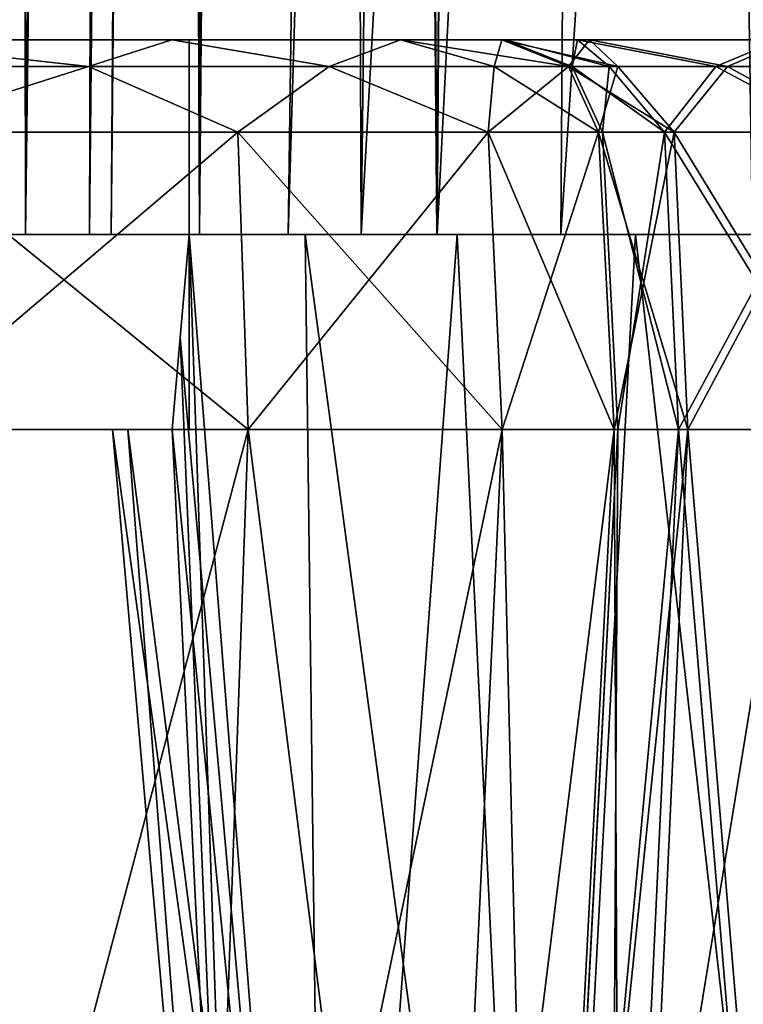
# Model space of a CAD drawing. Header units: millimetres. Extents: x -52 to 52, y -38 to 18.
# Tile 104 of 126: x 35.41 to 37.27, y -29.47 to -26.95. Entities that reach past the tile are written whole.
import ezdxf

# ---------------------------------------------------------------- set-up
doc = ezdxf.new("R2010")
doc.units = ezdxf.units.MM
doc.header["$LTSCALE"] = 65.185185
for name, color, linetype in [('1', 7, 'CONTINUOUS'), ('100', 7, 'CONTINUOUS'), ('101', 7, 'CONTINUOUS'), ('106', 7, 'CONTINUOUS'), ('107', 7, 'CONTINUOUS'), ('116', 7, 'CONTINUOUS'), ('120', 7, 'CONTINUOUS'), ('122', 7, 'CONTINUOUS'), ('123', 7, 'CONTINUOUS'), ('126', 7, 'CONTINUOUS'), ('127', 7, 'CONTINUOUS'), ('128', 7, 'CONTINUOUS'), ('129', 7, 'CONTINUOUS'), ('134', 7, 'CONTINUOUS'), ('135', 7, 'CONTINUOUS'), ('148', 7, 'CONTINUOUS'), ('149', 7, 'CONTINUOUS'), ('150', 7, 'CONTINUOUS'), ('151', 7, 'CONTINUOUS'), ('152', 7, 'CONTINUOUS'), ('153', 7, 'CONTINUOUS'), ('154', 7, 'CONTINUOUS'), ('155', 7, 'CONTINUOUS'), ('249', 7, 'CONTINUOUS'), ('250', 7, 'CONTINUOUS'), ('252', 7, 'CONTINUOUS'), ('253', 7, 'CONTINUOUS'), ('254', 7, 'CONTINUOUS'), ('256', 7, 'CONTINUOUS'), ('257', 7, 'CONTINUOUS'), ('323', 7, 'CONTINUOUS'), ('325', 7, 'CONTINUOUS'), ('326', 7, 'CONTINUOUS'), ('328', 7, 'CONTINUOUS'), ('45', 7, 'CONTINUOUS'), ('46', 7, 'CONTINUOUS'), ('47', 7, 'CONTINUOUS'), ('48', 7, 'CONTINUOUS'), ('6', 7, 'CONTINUOUS'), ('7', 7, 'CONTINUOUS'), ('8', 7, 'CONTINUOUS')]:
    doc.layers.add(name, color=color, linetype=linetype)

msp = doc.modelspace()

# ---------------------------------------------------------------- linework, layer by layer
at = {"layer": '1', "linetype": 'Continuous'}
for points in [[(35.426, -27.5, -23.3233), (35.1643, -27.5, 23.6643), (35.1643, -27.5, -23.6643), (35.426, -27.5, -23.3233)], [(35.426, -27.5, 23.3233), (35.1643, -27.5, 23.6643), (35.426, -27.5, -23.3233), (35.426, -27.5, 23.3233)], [(35.5905, -27.5, -22.9262), (35.426, -27.5, 23.3233), (35.426, -27.5, -23.3233), (35.5905, -27.5, -22.9262)], [(35.5905, -27.5, 22.9262), (35.426, -27.5, 23.3233), (35.5905, -27.5, -22.9262), (35.5905, -27.5, 22.9262)], [(35.6466, -27.5, -22.5), (35.6466, -27.5, -21.6293), (35.5905, -27.5, -22.9262), (35.6466, -27.5, -22.5)], [(35.5905, -27.5, 22.9262), (35.5905, -27.5, -22.9262), (35.6466, -27.5, -21.6293), (35.5905, -27.5, 22.9262)], [(35.6466, -27.5, -14.3707), (35.5905, -27.5, 22.9262), (35.6466, -27.5, -21.6293), (35.6466, -27.5, -14.3707)], [(35.6466, -27.5, 14.3707), (35.5905, -27.5, 22.9262), (35.6466, -27.5, -14.3707), (35.6466, -27.5, 14.3707)], [(35.6466, -27.5, 21.6293), (35.5905, -27.5, 22.9262), (35.6466, -27.5, 14.3707), (35.6466, -27.5, 21.6293)], [(35.6466, -27.5, 22.5), (35.5905, -27.5, 22.9262), (35.6466, -27.5, 21.6293), (35.6466, -27.5, 22.5)], [(35.8728, -27.5, -20.8371), (35.6466, -27.5, -14.3707), (35.6466, -27.5, -21.6293), (35.8728, -27.5, -20.8371)], [(35.8725, -27.5, -15.1624), (35.6466, -27.5, -14.3707), (35.8728, -27.5, -20.8371), (35.8725, -27.5, -15.1624)], [(35.8728, -27.5, 15.1629), (35.6466, -27.5, 21.6293), (35.6466, -27.5, 14.3707), (35.8728, -27.5, 15.1629)], [(35.8725, -27.5, 20.8376), (35.6466, -27.5, 21.6293), (35.8728, -27.5, 15.1629), (35.8725, -27.5, 20.8376)], [(35.8725, -27.5, -15.1624), (36.2876, -27.5, -17.3), (36.482, -27.5, -15.7154), (35.8725, -27.5, -15.1624)], [(36.1, -27.5, -18), (36.2876, -27.5, -17.3), (35.8725, -27.5, -15.1624), (36.1, -27.5, -18)], [(35.8725, -27.5, 20.8376), (36.2876, -27.5, 18.7), (36.482, -27.5, 20.2846), (35.8725, -27.5, 20.8376)], [(36.1, -27.5, -18), (35.8725, -27.5, -15.1624), (35.8728, -27.5, -20.8371), (36.1, -27.5, -18)], [(36.1, -27.5, 18), (35.8725, -27.5, 20.8376), (35.8728, -27.5, 15.1629), (36.1, -27.5, 18)], [(36.1, -27.5, 18), (36.2876, -27.5, 18.7), (35.8725, -27.5, 20.8376), (36.1, -27.5, 18)], [(36.4831, -27.5, 15.7159), (36.1, -27.5, 18), (35.8728, -27.5, 15.1629), (36.4831, -27.5, 15.7159)], [(36.4831, -27.5, -20.2841), (36.1, -27.5, -18), (35.8728, -27.5, -20.8371), (36.4831, -27.5, -20.2841)], [(36.2876, -27.5, -18.7), (36.1, -27.5, -18), (36.4831, -27.5, -20.2841), (36.2876, -27.5, -18.7)], [(36.2876, -27.5, 17.3), (36.1, -27.5, 18), (36.4831, -27.5, 15.7159), (36.2876, -27.5, 17.3)], [(36.2876, -27.5, -17.3), (36.8, -27.5, -16.7876), (36.482, -27.5, -15.7154), (36.2876, -27.5, -17.3)], [(36.2876, -27.5, 18.7), (36.8, -27.5, 19.2124), (36.482, -27.5, 20.2846), (36.2876, -27.5, 18.7)], [(36.8, -27.5, 16.7876), (36.2876, -27.5, 17.3), (36.4831, -27.5, 15.7159), (36.8, -27.5, 16.7876)], [(36.8, -27.5, -19.2124), (36.2876, -27.5, -18.7), (36.4831, -27.5, -20.2841), (36.8, -27.5, -19.2124)], [(36.482, -27.5, -15.7154), (36.8, -27.5, -16.7876), (37.2919, -27.5, -15.8635), (36.482, -27.5, -15.7154)], [(36.482, -27.5, 20.2846), (36.8, -27.5, 19.2124), (37.2919, -27.5, 20.1365), (36.482, -27.5, 20.2846)], [(37.2919, -27.5, 15.8635), (36.8, -27.5, 16.7876), (36.4831, -27.5, 15.7159), (37.2919, -27.5, 15.8635)], [(37.2919, -27.5, -20.1365), (36.8, -27.5, -19.2124), (36.4831, -27.5, -20.2841), (37.2919, -27.5, -20.1365)], [(36.8, -27.5, 19.2124), (37.5, -27.5, 19.4), (37.2919, -27.5, 20.1365), (36.8, -27.5, 19.2124)], [(36.8, -27.5, -16.7876), (37.5, -27.5, -16.6), (37.2919, -27.5, -15.8635), (36.8, -27.5, -16.7876)], [(37.5, -27.5, 16.6), (36.8, -27.5, 16.7876), (37.2919, -27.5, 15.8635), (37.5, -27.5, 16.6)], [(37.5, -27.5, -19.4), (36.8, -27.5, -19.2124), (37.2919, -27.5, -20.1365), (37.5, -27.5, -19.4)]]:
    msp.add_3dface(points, dxfattribs=at)
at = {"layer": '100', "linetype": 'Continuous'}
for points in [[(36.1, -27.5, -18), (36.2876, -27.5, -18.7), (36.2466, -17, -18), (36.1, -27.5, -18)], [(36.2466, -17, -18), (36.2876, -27.5, -18.7), (36.4145, -17, -18.6267), (36.2466, -17, -18)], [(36.2876, -27.5, -18.7), (36.8, -27.5, -19.2124), (36.8733, -17, -19.0854), (36.2876, -27.5, -18.7)], [(36.2876, -27.5, -18.7), (36.8733, -17, -19.0854), (36.4145, -17, -18.6267), (36.2876, -27.5, -18.7)], [(36.8, -27.5, -19.2124), (37.5, -27.5, -19.4), (36.8733, -17, -19.0854), (36.8, -27.5, -19.2124)], [(37.5, -27.5, -19.4), (37.5, -17, -19.2534), (36.8733, -17, -19.0854), (37.5, -27.5, -19.4)]]:
    msp.add_3dface(points, dxfattribs=at)
at = {"layer": '101', "linetype": 'Continuous'}
for points in [[(36.1, -27.5, 18), (36.2876, -27.5, 17.3), (36.2466, -17, 18), (36.1, -27.5, 18)], [(36.2466, -17, 18), (36.2876, -27.5, 17.3), (36.4145, -17, 17.3733), (36.2466, -17, 18)], [(36.2876, -27.5, 17.3), (36.8733, -17, 16.9146), (36.4145, -17, 17.3733), (36.2876, -27.5, 17.3)], [(36.2876, -27.5, 17.3), (36.8, -27.5, 16.7876), (36.8733, -17, 16.9146), (36.2876, -27.5, 17.3)], [(36.8, -27.5, 16.7876), (37.5, -27.5, 16.6), (36.8733, -17, 16.9146), (36.8, -27.5, 16.7876)], [(37.5, -27.5, 16.6), (37.5, -17, 16.7466), (36.8733, -17, 16.9146), (37.5, -27.5, 16.6)]]:
    msp.add_3dface(points, dxfattribs=at)
at = {"layer": '106', "linetype": 'Continuous'}
for points in [[(36.2876, -27.5, 18.7), (36.1, -27.5, 18), (36.4145, -17, 18.6267), (36.2876, -27.5, 18.7)], [(36.1, -27.5, 18), (36.2466, -17, 18), (36.4145, -17, 18.6267), (36.1, -27.5, 18)], [(36.2876, -27.5, 18.7), (36.4145, -17, 18.6267), (36.8733, -17, 19.0854), (36.2876, -27.5, 18.7)], [(36.8, -27.5, 19.2124), (36.2876, -27.5, 18.7), (36.8733, -17, 19.0854), (36.8, -27.5, 19.2124)], [(36.8, -27.5, 19.2124), (36.8733, -17, 19.0854), (37.5, -17, 19.2534), (36.8, -27.5, 19.2124)], [(37.5, -27.5, 19.4), (36.8, -27.5, 19.2124), (37.5, -17, 19.2534), (37.5, -27.5, 19.4)]]:
    msp.add_3dface(points, dxfattribs=at)
at = {"layer": '107', "linetype": 'Continuous'}
for points in [[(36.1, -27.5, -18), (36.2466, -17, -18), (36.4145, -17, -17.3733), (36.1, -27.5, -18)], [(36.2876, -27.5, -17.3), (36.1, -27.5, -18), (36.4145, -17, -17.3733), (36.2876, -27.5, -17.3)], [(36.8, -27.5, -16.7876), (36.2876, -27.5, -17.3), (36.8733, -17, -16.9146), (36.8, -27.5, -16.7876)], [(36.2876, -27.5, -17.3), (36.4145, -17, -17.3733), (36.8733, -17, -16.9146), (36.2876, -27.5, -17.3)], [(37.5, -27.5, -16.6), (36.8, -27.5, -16.7876), (37.5, -17, -16.7466), (37.5, -27.5, -16.6)], [(36.8, -27.5, -16.7876), (36.8733, -17, -16.9146), (37.5, -17, -16.7466), (36.8, -27.5, -16.7876)]]:
    msp.add_3dface(points, dxfattribs=at)
at = {"layer": '116', "color": 8, "linetype": 'Continuous'}
for points in [[(35.8466, -28, -22.3466), (35.8466, -27, -22.3466), (35.8466, -27, 22.3466), (35.8466, -28, -22.3466)], [(35.8466, -28, 22.3466), (35.8466, -28, -22.3466), (35.8466, -27, 22.3466), (35.8466, -28, 22.3466)]]:
    msp.add_3dface(points, dxfattribs=at)
at = {"layer": '120', "linetype": 'Continuous'}
for points in [[(35.8466, -27.5, 18.9232), (36.0425, -27.5, 20.943), (36.1437, -27.5, 19.3216), (35.8466, -27.5, 18.9232)], [(35.8466, -27.5, 21.6293), (36.0425, -27.5, 20.943), (35.8466, -27.5, 18.9232), (35.8466, -27.5, 21.6293)], [(35.8466, -27.5, -21.6293), (36.1437, -27.5, -19.3216), (36.0431, -27.5, -20.9421), (35.8466, -27.5, -21.6293)], [(35.8466, -27.5, -18.9232), (36.1437, -27.5, -19.3216), (35.8466, -27.5, -21.6293), (35.8466, -27.5, -18.9232)], [(35.8466, -27.5, 17.0768), (36.1437, -27.5, 16.6784), (35.8466, -27.5, 14.3707), (35.8466, -27.5, 17.0768)], [(35.8466, -27.5, 14.3707), (36.1437, -27.5, 16.6784), (36.0431, -27.5, 15.0579), (35.8466, -27.5, 14.3707)], [(35.8466, -27.5, -14.3707), (36.0425, -27.5, -15.057), (35.8466, -27.5, -17.0768), (35.8466, -27.5, -14.3707)], [(35.8466, -27.5, -17.0768), (36.0425, -27.5, -15.057), (36.1437, -27.5, -16.6784), (35.8466, -27.5, -17.0768)], [(36.0425, -27.5, 20.943), (36.5695, -27.5, 20.4645), (36.1437, -27.5, 19.3216), (36.0425, -27.5, 20.943)], [(36.0425, -27.5, -15.057), (36.5695, -27.5, -15.5355), (36.1437, -27.5, -16.6784), (36.0425, -27.5, -15.057)], [(36.1437, -27.5, -19.3216), (36.5343, -27.5, -19.629), (36.0431, -27.5, -20.9421), (36.1437, -27.5, -19.3216)], [(36.0431, -27.5, -20.9421), (36.5343, -27.5, -19.629), (36.5704, -27.5, -20.464), (36.0431, -27.5, -20.9421)], [(36.0431, -27.5, 15.0579), (36.5343, -27.5, 16.371), (36.5704, -27.5, 15.536), (36.0431, -27.5, 15.0579)], [(36.1437, -27.5, 16.6784), (36.5343, -27.5, 16.371), (36.0431, -27.5, 15.0579), (36.1437, -27.5, 16.6784)], [(36.1437, -27.5, 19.3216), (36.5695, -27.5, 20.4645), (36.5343, -27.5, 19.629), (36.1437, -27.5, 19.3216)], [(36.1437, -27.5, -16.6784), (36.5695, -27.5, -15.5355), (36.5343, -27.5, -16.371), (36.1437, -27.5, -16.6784)], [(36.5343, -27.5, 19.629), (36.5695, -27.5, 20.4645), (36.9915, -27.5, 19.8241), (36.5343, -27.5, 19.629)], [(36.5343, -27.5, -19.629), (36.9915, -27.5, -19.8241), (36.5704, -27.5, -20.464), (36.5343, -27.5, -19.629)], [(36.5343, -27.5, 16.371), (36.9915, -27.5, 16.1759), (36.5704, -27.5, 15.536), (36.5343, -27.5, 16.371)], [(36.5343, -27.5, -16.371), (36.5695, -27.5, -15.5355), (36.9915, -27.5, -16.1759), (36.5343, -27.5, -16.371)], [(36.5695, -27.5, -15.5355), (37.2725, -27.5, -15.6645), (36.9915, -27.5, -16.1759), (36.5695, -27.5, -15.5355)], [(36.5695, -27.5, 20.4645), (37.2725, -27.5, 20.3355), (36.9915, -27.5, 19.8241), (36.5695, -27.5, 20.4645)], [(36.5704, -27.5, -20.464), (36.9915, -27.5, -19.8241), (37.2725, -27.5, -20.3355), (36.5704, -27.5, -20.464)], [(36.5704, -27.5, 15.536), (36.9915, -27.5, 16.1759), (37.2725, -27.5, 15.6645), (36.5704, -27.5, 15.536)], [(36.9915, -27.5, -16.1759), (37.2725, -27.5, -15.6645), (37.4836, -27.5, -16.1064), (36.9915, -27.5, -16.1759)], [(36.9915, -27.5, -19.8241), (37.4836, -27.5, -19.8936), (37.2725, -27.5, -20.3355), (36.9915, -27.5, -19.8241)], [(36.9915, -27.5, 19.8241), (37.2725, -27.5, 20.3355), (37.4836, -27.5, 19.8936), (36.9915, -27.5, 19.8241)], [(36.9915, -27.5, 16.1759), (37.4836, -27.5, 16.1064), (37.2725, -27.5, 15.6645), (36.9915, -27.5, 16.1759)]]:
    msp.add_3dface(points, dxfattribs=at)
at = {"layer": '122', "linetype": 'Continuous'}
for points in [[(35.6371, -27, -23.4452), (34.967, -27, -24.9747), (34.9452, -27, -24.1371), (35.6371, -27, -23.4452)], [(34.9452, -27, 24.1371), (34.967, -27, 24.9747), (35.6371, -27, 23.4452), (34.9452, -27, 24.1371)], [(35.8015, -27, -24.4529), (34.967, -27, -24.9747), (35.6371, -27, -23.4452), (35.8015, -27, -24.4529)], [(34.967, -27, 24.9747), (35.8015, -27, 24.4529), (35.6371, -27, 23.4452), (34.967, -27, 24.9747)], [(35.8903, -27, -22.5), (35.8015, -27, -24.4529), (35.6371, -27, -23.4452), (35.8903, -27, -22.5)], [(35.6371, -27, 23.4452), (35.8015, -27, 24.4529), (35.8903, -27, 22.5), (35.6371, -27, 23.4452)], [(36.0803, -27, -20.9651), (35.8015, -27, -24.4529), (35.8903, -27, -22.5), (36.0803, -27, -20.9651)], [(36.3888, -27, -23.6631), (35.8015, -27, -24.4529), (36.0803, -27, -20.9651), (36.3888, -27, -23.6631)], [(35.8015, -27, 24.4529), (36.3888, -27, 23.6631), (35.8903, -27, 22.5), (35.8015, -27, 24.4529)], [(35.8903, -27, 21.6293), (36.3888, -27, 23.6631), (36.0797, -27, 20.9661), (35.8903, -27, 21.6293)], [(35.8903, -27, -21.6293), (36.0803, -27, -20.9651), (35.8903, -27, -22.5), (35.8903, -27, -21.6293)], [(35.8903, -27, 22.5), (36.3888, -27, 23.6631), (35.8903, -27, 21.6293), (35.8903, -27, 22.5)], [(35.8903, -27, 14.3707), (36.0803, -27, 15.0349), (35.8903, -27, -14.3707), (35.8903, -27, 14.3707)], [(35.8903, -27, -14.3707), (36.0803, -27, 15.0349), (36.0797, -27, -15.0339), (35.8903, -27, -14.3707)], [(36.0797, -27, 20.9661), (36.3888, -27, 23.6631), (36.5888, -27, 20.5037), (36.0797, -27, 20.9661)], [(36.0797, -27, -15.0339), (36.0803, -27, 15.0349), (36.5888, -27, -15.4963), (36.0797, -27, -15.0339)], [(36.5898, -27, -20.5032), (36.3888, -27, -23.6631), (36.0803, -27, -20.9651), (36.5898, -27, -20.5032)], [(36.0803, -27, 15.0349), (36.5898, -27, 15.4968), (36.5888, -27, -15.4963), (36.0803, -27, 15.0349)], [(36.6483, -27, -22.7139), (36.3888, -27, -23.6631), (36.5898, -27, -20.5032), (36.6483, -27, -22.7139)], [(36.3888, -27, 23.6631), (36.6483, -27, 22.7139), (36.5888, -27, 20.5037), (36.3888, -27, 23.6631)], [(36.6569, -27, -13.1448), (36.8424, -27, -13.9383), (36.5888, -27, -15.4963), (36.6569, -27, -13.1448)], [(36.5888, -27, -15.4963), (36.8424, -27, -13.9383), (37.2683, -27, -15.621), (36.5888, -27, -15.4963)], [(36.6569, -27, 13.1448), (36.6569, -27, -13.1448), (36.5888, -27, -15.4963), (36.6569, -27, 13.1448)], [(36.5898, -27, 15.4968), (36.6569, -27, 13.1448), (36.5888, -27, -15.4963), (36.5898, -27, 15.4968)], [(36.5888, -27, 20.5037), (36.8738, -27, 21.9779), (37.2683, -27, 20.379), (36.5888, -27, 20.5037)], [(36.6483, -27, 22.7139), (36.8738, -27, 21.9779), (36.5888, -27, 20.5037), (36.6483, -27, 22.7139)], [(36.8424, -27, 13.9383), (36.6569, -27, 13.1448), (36.5898, -27, 15.4968), (36.8424, -27, 13.9383)], [(37.2683, -27, 15.621), (36.8424, -27, 13.9383), (36.5898, -27, 15.4968), (37.2683, -27, 15.621)], [(37.2683, -27, -20.379), (36.6483, -27, -22.7139), (36.5898, -27, -20.5032), (37.2683, -27, -20.379)], [(36.8738, -27, -21.9779), (36.6483, -27, -22.7139), (37.2683, -27, -20.379), (36.8738, -27, -21.9779)], [(37.3608, -27, 14.5675), (36.8424, -27, 13.9383), (37.2683, -27, 15.621), (37.3608, -27, 14.5675)], [(36.8424, -27, -13.9383), (37.3608, -27, -14.5675), (37.2683, -27, -15.621), (36.8424, -27, -13.9383)], [(37.3878, -27, -21.4046), (36.8738, -27, -21.9779), (37.2683, -27, -20.379), (37.3878, -27, -21.4046)], [(36.8738, -27, 21.9779), (37.3878, -27, 21.4046), (37.2683, -27, 20.379), (36.8738, -27, 21.9779)], [(38.3854, -27, 15.7797), (37.3608, -27, 14.5675), (37.2683, -27, 15.621), (38.3854, -27, 15.7797)], [(38.3854, -27, -20.2203), (37.3878, -27, -21.4046), (37.2683, -27, -20.379), (38.3854, -27, -20.2203)]]:
    msp.add_3dface(points, dxfattribs=at)
at = {"layer": '123', "linetype": 'Continuous'}
for points in [[(34.9014, -28, 24.0613), (35.5613, -28, 23.4014), (34.9014, -28, -24.0613), (34.9014, -28, 24.0613)], [(34.9014, -28, -24.0613), (35.5613, -28, 23.4014), (35.5613, -28, -23.4014), (34.9014, -28, -24.0613)], [(35.8028, -28, -22.5), (35.5613, -28, -23.4014), (35.8028, -28, -18.7361), (35.8028, -28, -22.5)], [(35.8028, -28, -18.7361), (35.5613, -28, -23.4014), (35.6886, -28, -18.3759), (35.8028, -28, -18.7361)], [(35.65, -28, -18), (35.5613, -28, -23.4014), (35.65, -28, 18), (35.65, -28, -18)], [(35.6886, -28, -18.3759), (35.5613, -28, -23.4014), (35.65, -28, -18), (35.6886, -28, -18.3759)], [(35.5613, -28, -23.4014), (35.5613, -28, 23.4014), (35.65, -28, 18), (35.5613, -28, -23.4014)], [(35.5613, -28, 23.4014), (35.8028, -28, 22.5), (35.65, -28, 18), (35.5613, -28, 23.4014)], [(35.65, -28, 18), (35.8028, -28, 22.5), (35.6886, -28, 18.3759), (35.65, -28, 18)], [(35.6886, -28, 17.6241), (35.65, -28, -18), (35.65, -28, 18), (35.6886, -28, 17.6241)], [(35.6886, -28, -17.6241), (35.65, -28, -18), (35.6886, -28, 17.6241), (35.6886, -28, -17.6241)], [(35.8028, -28, -17.2639), (35.6886, -28, -17.6241), (35.8028, -28, 17.2639), (35.8028, -28, -17.2639)], [(35.8028, -28, 17.2639), (35.6886, -28, -17.6241), (35.6886, -28, 17.6241), (35.8028, -28, 17.2639)], [(35.8028, -28, 22.5), (35.8028, -28, 18.7361), (35.6886, -28, 18.3759), (35.8028, -28, 22.5)]]:
    msp.add_3dface(points, dxfattribs=at)
at = {"layer": '126', "linetype": 'Continuous'}
for points in [[(35.9979, -28, -24.6658), (35.0007, -31.7631, -25.0607), (35.0725, -28, -25.2444), (35.9979, -28, -24.6658)], [(35.8642, -31.7631, -24.5208), (35.0007, -31.7631, -25.0607), (35.9979, -28, -24.6658), (35.8642, -31.7631, -24.5208)], [(36.4719, -31.7631, -23.7036), (35.8642, -31.7631, -24.5208), (36.6492, -28, -23.79), (36.4719, -31.7631, -23.7036)], [(36.6492, -28, -23.79), (35.8642, -31.7631, -24.5208), (35.9979, -28, -24.6658), (36.6492, -28, -23.79)], [(36.7404, -31.7631, -22.7213), (36.4719, -31.7631, -23.7036), (36.937, -28, -22.7372), (36.7404, -31.7631, -22.7213)], [(36.937, -28, -22.7372), (36.4719, -31.7631, -23.7036), (36.6492, -28, -23.79), (36.937, -28, -22.7372)]]:
    msp.add_3dface(points, dxfattribs=at)
at = {"layer": '127', "linetype": 'Continuous'}
for points in [[(35.9708, -27.2369, -24.6364), (35.0725, -28, -25.2444), (35.058, -27.2369, -25.2072), (35.9708, -27.2369, -24.6364)], [(35.9979, -28, -24.6658), (35.0725, -28, -25.2444), (35.9708, -27.2369, -24.6364), (35.9979, -28, -24.6658)], [(36.6132, -27.2369, -23.7725), (35.9979, -28, -24.6658), (35.9708, -27.2369, -24.6364), (36.6132, -27.2369, -23.7725)], [(36.6492, -28, -23.79), (35.9979, -28, -24.6658), (36.6132, -27.2369, -23.7725), (36.6492, -28, -23.79)], [(36.8971, -27.2369, -22.734), (36.6492, -28, -23.79), (36.6132, -27.2369, -23.7725), (36.8971, -27.2369, -22.734)], [(36.937, -28, -22.7372), (36.6492, -28, -23.79), (36.8971, -27.2369, -22.734), (36.937, -28, -22.7372)]]:
    msp.add_3dface(points, dxfattribs=at)
at = {"layer": '128', "linetype": 'Continuous'}
for points in [[(36.7493, -31.7631, 6.3616), (36.7909, -30.9696, 5.9916), (36.9466, -28, 13.1448), (36.7493, -31.7631, 6.3616)], [(36.7493, -31.7631, 13.1448), (36.7493, -31.7631, 6.3616), (36.9466, -28, 13.1448), (36.7493, -31.7631, 13.1448)], [(36.9466, -28, -13.1448), (36.8573, -29.7025, -4.6481), (36.7493, -31.7631, -13.1448), (36.9466, -28, -13.1448)], [(36.7909, -30.9696, 5.9916), (36.8309, -30.2076, 5.4413), (36.9466, -28, 13.1448), (36.7909, -30.9696, 5.9916)], [(36.8309, -30.2076, 5.4413), (36.8573, -29.7025, 4.6481), (36.9466, -28, 13.1448), (36.8309, -30.2076, 5.4413)], [(36.8573, -29.7025, 4.6481), (36.8666, -29.5262, 3.7259), (36.9466, -28, 13.1448), (36.8573, -29.7025, 4.6481)], [(36.8666, -29.5262, -3.7259), (36.8573, -29.7025, -4.6481), (36.9466, -28, -13.1448), (36.8666, -29.5262, -3.7259)], [(36.9466, -28, 13.1448), (36.8666, -29.5262, -3.7259), (36.9466, -28, -13.1448), (36.9466, -28, 13.1448)], [(36.8666, -29.5262, 3.7259), (36.8666, -29.5262, -3.7259), (36.9466, -28, 13.1448), (36.8666, -29.5262, 3.7259)]]:
    msp.add_3dface(points, dxfattribs=at)
at = {"layer": '129', "linetype": 'Continuous'}
for points in [[(36.9066, -27.2369, 13.1448), (36.9466, -28, -13.1448), (36.9066, -27.2369, -13.1448), (36.9066, -27.2369, 13.1448)], [(36.9466, -28, 13.1448), (36.9466, -28, -13.1448), (36.9066, -27.2369, 13.1448), (36.9466, -28, 13.1448)]]:
    msp.add_3dface(points, dxfattribs=at)
at = {"layer": '134', "linetype": 'Continuous'}
for points in [[(35.0007, -31.7631, 25.0607), (35.8642, -31.7631, 24.5208), (35.0725, -28, 25.2444), (35.0007, -31.7631, 25.0607)], [(35.0725, -28, 25.2444), (35.8642, -31.7631, 24.5208), (35.9979, -28, 24.6658), (35.0725, -28, 25.2444)], [(35.8642, -31.7631, 24.5208), (36.4719, -31.7631, 23.7036), (35.9979, -28, 24.6658), (35.8642, -31.7631, 24.5208)], [(35.9979, -28, 24.6658), (36.4719, -31.7631, 23.7036), (36.6492, -28, 23.79), (35.9979, -28, 24.6658)], [(36.4719, -31.7631, 23.7036), (36.7404, -31.7631, 22.7213), (36.6492, -28, 23.79), (36.4719, -31.7631, 23.7036)], [(36.7404, -31.7631, 22.7213), (36.937, -28, 22.7372), (36.6492, -28, 23.79), (36.7404, -31.7631, 22.7213)]]:
    msp.add_3dface(points, dxfattribs=at)
at = {"layer": '135', "linetype": 'Continuous'}
for points in [[(35.058, -27.2369, 25.2072), (35.9979, -28, 24.6658), (35.9708, -27.2369, 24.6364), (35.058, -27.2369, 25.2072)], [(35.0725, -28, 25.2444), (35.9979, -28, 24.6658), (35.058, -27.2369, 25.2072), (35.0725, -28, 25.2444)], [(35.9708, -27.2369, 24.6364), (36.6492, -28, 23.79), (36.6132, -27.2369, 23.7725), (35.9708, -27.2369, 24.6364)], [(35.9979, -28, 24.6658), (36.6492, -28, 23.79), (35.9708, -27.2369, 24.6364), (35.9979, -28, 24.6658)], [(36.6132, -27.2369, 23.7725), (36.937, -28, 22.7372), (36.8971, -27.2369, 22.734), (36.6132, -27.2369, 23.7725)], [(36.6492, -28, 23.79), (36.937, -28, 22.7372), (36.6132, -27.2369, 23.7725), (36.6492, -28, 23.79)]]:
    msp.add_3dface(points, dxfattribs=at)
at = {"layer": '148', "linetype": 'Continuous'}
for points in [[(36.937, -28, -22.7372), (36.8971, -27.2369, -22.734), (37.0912, -27.2369, -22.1006), (36.937, -28, -22.7372)], [(36.937, -28, -22.7372), (37.0912, -27.2369, -22.1006), (37.1261, -28, -22.1203), (36.937, -28, -22.7372)], [(37.0912, -27.2369, -22.1006), (37.5334, -27.2369, -21.6074), (37.1261, -28, -22.1203), (37.0912, -27.2369, -22.1006)], [(37.1261, -28, -22.1203), (37.5334, -27.2369, -21.6074), (37.5568, -28, -21.6398), (37.1261, -28, -22.1203)]]:
    msp.add_3dface(points, dxfattribs=at)
at = {"layer": '149', "linetype": 'Continuous'}
for points in [[(36.7404, -31.7631, -22.7213), (37.1261, -28, -22.1203), (36.9543, -31.7631, -22.0233), (36.7404, -31.7631, -22.7213)], [(36.7404, -31.7631, -22.7213), (36.937, -28, -22.7372), (37.1261, -28, -22.1203), (36.7404, -31.7631, -22.7213)], [(37.1261, -28, -22.1203), (37.5568, -28, -21.6398), (36.9543, -31.7631, -22.0233), (37.1261, -28, -22.1203)], [(36.9543, -31.7631, -22.0233), (37.5568, -28, -21.6398), (37.4417, -31.7631, -21.4797), (36.9543, -31.7631, -22.0233)]]:
    msp.add_3dface(points, dxfattribs=at)
at = {"layer": '150', "linetype": 'Continuous'}
for points in [[(37.0663, -27.2369, -13.8277), (36.9066, -27.2369, -13.1448), (37.1021, -28, -13.81), (37.0663, -27.2369, -13.8277)], [(36.9066, -27.2369, -13.1448), (36.9466, -28, -13.1448), (37.1021, -28, -13.81), (36.9066, -27.2369, -13.1448)], [(37.5364, -28, -14.3372), (37.0663, -27.2369, -13.8277), (37.1021, -28, -13.81), (37.5364, -28, -14.3372)], [(37.5122, -27.2369, -14.369), (37.0663, -27.2369, -13.8277), (37.5364, -28, -14.3372), (37.5122, -27.2369, -14.369)]]:
    msp.add_3dface(points, dxfattribs=at)
at = {"layer": '151', "linetype": 'Continuous'}
for points in [[(36.9466, -28, -13.1448), (36.7493, -31.7631, -13.1448), (36.9253, -31.7631, -13.8974), (36.9466, -28, -13.1448)], [(37.1021, -28, -13.81), (36.9466, -28, -13.1448), (36.9253, -31.7631, -13.8974), (37.1021, -28, -13.81)], [(37.4168, -31.7631, -14.494), (37.1021, -28, -13.81), (36.9253, -31.7631, -13.8974), (37.4168, -31.7631, -14.494)], [(37.5364, -28, -14.3372), (37.1021, -28, -13.81), (37.4168, -31.7631, -14.494), (37.5364, -28, -14.3372)]]:
    msp.add_3dface(points, dxfattribs=at)
at = {"layer": '152', "linetype": 'Continuous'}
for points in [[(36.9466, -28, 13.1448), (36.9066, -27.2369, 13.1448), (37.0663, -27.2369, 13.8277), (36.9466, -28, 13.1448)], [(36.9466, -28, 13.1448), (37.0663, -27.2369, 13.8277), (37.1021, -28, 13.81), (36.9466, -28, 13.1448)], [(37.0663, -27.2369, 13.8277), (37.5122, -27.2369, 14.369), (37.1021, -28, 13.81), (37.0663, -27.2369, 13.8277)], [(37.1021, -28, 13.81), (37.5122, -27.2369, 14.369), (37.5364, -28, 14.3372), (37.1021, -28, 13.81)]]:
    msp.add_3dface(points, dxfattribs=at)
at = {"layer": '153', "linetype": 'Continuous'}
for points in [[(36.7493, -31.7631, 13.1448), (36.9466, -28, 13.1448), (37.1021, -28, 13.81), (36.7493, -31.7631, 13.1448)], [(36.7493, -31.7631, 13.1448), (37.1021, -28, 13.81), (36.9253, -31.7631, 13.8974), (36.7493, -31.7631, 13.1448)], [(36.9253, -31.7631, 13.8974), (37.5364, -28, 14.3372), (37.4168, -31.7631, 14.494), (36.9253, -31.7631, 13.8974)], [(37.1021, -28, 13.81), (37.5364, -28, 14.3372), (36.9253, -31.7631, 13.8974), (37.1021, -28, 13.81)]]:
    msp.add_3dface(points, dxfattribs=at)
at = {"layer": '154', "linetype": 'Continuous'}
for points in [[(37.0912, -27.2369, 22.1006), (36.8971, -27.2369, 22.734), (37.1261, -28, 22.1203), (37.0912, -27.2369, 22.1006)], [(36.8971, -27.2369, 22.734), (36.937, -28, 22.7372), (37.1261, -28, 22.1203), (36.8971, -27.2369, 22.734)], [(37.5568, -28, 21.6398), (37.0912, -27.2369, 22.1006), (37.1261, -28, 22.1203), (37.5568, -28, 21.6398)], [(37.5334, -27.2369, 21.6074), (37.0912, -27.2369, 22.1006), (37.5568, -28, 21.6398), (37.5334, -27.2369, 21.6074)]]:
    msp.add_3dface(points, dxfattribs=at)
at = {"layer": '155', "linetype": 'Continuous'}
for points in [[(36.937, -28, 22.7372), (36.7404, -31.7631, 22.7213), (36.9543, -31.7631, 22.0233), (36.937, -28, 22.7372)], [(37.1261, -28, 22.1203), (36.937, -28, 22.7372), (36.9543, -31.7631, 22.0233), (37.1261, -28, 22.1203)], [(37.4417, -31.7631, 21.4797), (37.1261, -28, 22.1203), (36.9543, -31.7631, 22.0233), (37.4417, -31.7631, 21.4797)], [(37.5568, -28, 21.6398), (37.1261, -28, 22.1203), (37.4417, -31.7631, 21.4797), (37.5568, -28, 21.6398)]]:
    msp.add_3dface(points, dxfattribs=at)
at = {"layer": '249', "linetype": 'Continuous'}
for points in [[(35.5882, -27.0687, 24.8411), (34.967, -27, 24.9747), (34.8307, -27.0687, 25.2043), (35.5882, -27.0687, 24.8411)], [(35.8015, -27, 24.4529), (34.967, -27, 24.9747), (35.5882, -27.0687, 24.8411), (35.8015, -27, 24.4529)], [(36.2057, -27.0687, 24.2715), (35.8015, -27, 24.4529), (35.5882, -27.0687, 24.8411), (36.2057, -27.0687, 24.2715)], [(36.3888, -27, 23.6631), (35.8015, -27, 24.4529), (36.2057, -27.0687, 24.2715), (36.3888, -27, 23.6631)], [(36.6286, -27.0687, 23.5457), (36.3888, -27, 23.6631), (36.2057, -27.0687, 24.2715), (36.6286, -27.0687, 23.5457)], [(36.8198, -27.0687, 22.7277), (36.3888, -27, 23.6631), (36.6286, -27.0687, 23.5457), (36.8198, -27.0687, 22.7277)], [(36.6483, -27, 22.7139), (36.3888, -27, 23.6631), (36.8198, -27.0687, 22.7277), (36.6483, -27, 22.7139)], [(35.058, -27.2369, 25.2072), (35.5882, -27.0687, 24.8411), (34.8307, -27.0687, 25.2043), (35.058, -27.2369, 25.2072)], [(35.058, -27.2369, 25.2072), (35.9708, -27.2369, 24.6364), (35.5882, -27.0687, 24.8411), (35.058, -27.2369, 25.2072)], [(35.9708, -27.2369, 24.6364), (36.2057, -27.0687, 24.2715), (35.5882, -27.0687, 24.8411), (35.9708, -27.2369, 24.6364)], [(35.9708, -27.2369, 24.6364), (36.6132, -27.2369, 23.7725), (36.2057, -27.0687, 24.2715), (35.9708, -27.2369, 24.6364)], [(36.6132, -27.2369, 23.7725), (36.6286, -27.0687, 23.5457), (36.2057, -27.0687, 24.2715), (36.6132, -27.2369, 23.7725)], [(36.6132, -27.2369, 23.7725), (36.8971, -27.2369, 22.734), (36.6286, -27.0687, 23.5457), (36.6132, -27.2369, 23.7725)], [(36.8971, -27.2369, 22.734), (36.8198, -27.0687, 22.7277), (36.6286, -27.0687, 23.5457), (36.8971, -27.2369, 22.734)]]:
    msp.add_3dface(points, dxfattribs=at)
at = {"layer": '250', "linetype": 'Continuous'}
for points in [[(36.6483, -27, 22.7139), (36.8198, -27.0687, 22.7277), (36.9459, -27.0687, 22.2195), (36.6483, -27, 22.7139)], [(36.8738, -27, 21.9779), (36.6483, -27, 22.7139), (36.9459, -27.0687, 22.2195), (36.8738, -27, 21.9779)], [(37.2277, -27.0687, 21.7782), (36.8738, -27, 21.9779), (36.9459, -27.0687, 22.2195), (37.2277, -27.0687, 21.7782)], [(37.3878, -27, 21.4046), (36.8738, -27, 21.9779), (37.2277, -27.0687, 21.7782), (37.3878, -27, 21.4046)], [(37.6358, -27.0687, 21.45), (37.3878, -27, 21.4046), (37.2277, -27.0687, 21.7782), (37.6358, -27.0687, 21.45)], [(36.8971, -27.2369, 22.734), (37.0912, -27.2369, 22.1006), (36.8198, -27.0687, 22.7277), (36.8971, -27.2369, 22.734)], [(36.8198, -27.0687, 22.7277), (37.0912, -27.2369, 22.1006), (36.9459, -27.0687, 22.2195), (36.8198, -27.0687, 22.7277)], [(37.0912, -27.2369, 22.1006), (37.2277, -27.0687, 21.7782), (36.9459, -27.0687, 22.2195), (37.0912, -27.2369, 22.1006)], [(37.0912, -27.2369, 22.1006), (37.5334, -27.2369, 21.6074), (37.2277, -27.0687, 21.7782), (37.0912, -27.2369, 22.1006)], [(37.5334, -27.2369, 21.6074), (37.6358, -27.0687, 21.45), (37.2277, -27.0687, 21.7782), (37.5334, -27.2369, 21.6074)]]:
    msp.add_3dface(points, dxfattribs=at)
at = {"layer": '252', "linetype": 'Continuous'}
for points in [[(36.6569, -27, 13.1448), (36.8424, -27, 13.9383), (36.829, -27.0687, 13.1448), (36.6569, -27, 13.1448)], [(36.829, -27.0687, 13.1448), (36.8424, -27, 13.9383), (36.9241, -27.0687, 13.6912), (36.829, -27.0687, 13.1448)], [(36.9241, -27.0687, 13.6912), (36.8424, -27, 13.9383), (37.1981, -27.0687, 14.1734), (36.9241, -27.0687, 13.6912)], [(36.8424, -27, 13.9383), (37.3608, -27, 14.5675), (37.1981, -27.0687, 14.1734), (36.8424, -27, 13.9383)], [(37.1981, -27.0687, 14.1734), (37.3608, -27, 14.5675), (37.6189, -27.0687, 14.5346), (37.1981, -27.0687, 14.1734)], [(36.9066, -27.2369, 13.1448), (36.829, -27.0687, 13.1448), (36.9241, -27.0687, 13.6912), (36.9066, -27.2369, 13.1448)], [(37.0663, -27.2369, 13.8277), (36.9066, -27.2369, 13.1448), (36.9241, -27.0687, 13.6912), (37.0663, -27.2369, 13.8277)], [(37.0663, -27.2369, 13.8277), (36.9241, -27.0687, 13.6912), (37.1981, -27.0687, 14.1734), (37.0663, -27.2369, 13.8277)], [(37.5122, -27.2369, 14.369), (37.0663, -27.2369, 13.8277), (37.1981, -27.0687, 14.1734), (37.5122, -27.2369, 14.369)], [(37.5122, -27.2369, 14.369), (37.1981, -27.0687, 14.1734), (37.6189, -27.0687, 14.5346), (37.5122, -27.2369, 14.369)]]:
    msp.add_3dface(points, dxfattribs=at)
at = {"layer": '253', "linetype": 'Continuous'}
for points in [[(36.6569, -27, -13.1448), (36.829, -27.0687, 13.1448), (36.829, -27.0687, -13.1448), (36.6569, -27, -13.1448)], [(36.6569, -27, -13.1448), (36.6569, -27, 13.1448), (36.829, -27.0687, 13.1448), (36.6569, -27, -13.1448)], [(36.829, -27.0687, 13.1448), (36.9066, -27.2369, 13.1448), (36.829, -27.0687, -13.1448), (36.829, -27.0687, 13.1448)], [(36.9066, -27.2369, 13.1448), (36.9066, -27.2369, -13.1448), (36.829, -27.0687, -13.1448), (36.9066, -27.2369, 13.1448)]]:
    msp.add_3dface(points, dxfattribs=at)
at = {"layer": '254', "linetype": 'Continuous'}
for points in [[(36.6569, -27, -13.1448), (36.829, -27.0687, -13.1448), (36.9241, -27.0687, -13.6912), (36.6569, -27, -13.1448)], [(36.8424, -27, -13.9383), (36.6569, -27, -13.1448), (36.9241, -27.0687, -13.6912), (36.8424, -27, -13.9383)], [(37.1981, -27.0687, -14.1734), (36.8424, -27, -13.9383), (36.9241, -27.0687, -13.6912), (37.1981, -27.0687, -14.1734)], [(37.3608, -27, -14.5675), (36.8424, -27, -13.9383), (37.1981, -27.0687, -14.1734), (37.3608, -27, -14.5675)], [(37.6189, -27.0687, -14.5346), (37.3608, -27, -14.5675), (37.1981, -27.0687, -14.1734), (37.6189, -27.0687, -14.5346)], [(36.829, -27.0687, -13.1448), (37.0663, -27.2369, -13.8277), (36.9241, -27.0687, -13.6912), (36.829, -27.0687, -13.1448)], [(36.9066, -27.2369, -13.1448), (37.0663, -27.2369, -13.8277), (36.829, -27.0687, -13.1448), (36.9066, -27.2369, -13.1448)], [(37.0663, -27.2369, -13.8277), (37.1981, -27.0687, -14.1734), (36.9241, -27.0687, -13.6912), (37.0663, -27.2369, -13.8277)], [(37.0663, -27.2369, -13.8277), (37.5122, -27.2369, -14.369), (37.1981, -27.0687, -14.1734), (37.0663, -27.2369, -13.8277)], [(37.5122, -27.2369, -14.369), (37.6189, -27.0687, -14.5346), (37.1981, -27.0687, -14.1734), (37.5122, -27.2369, -14.369)]]:
    msp.add_3dface(points, dxfattribs=at)
at = {"layer": '256', "linetype": 'Continuous'}
for points in [[(36.6483, -27, -22.7139), (36.8738, -27, -21.9779), (36.8198, -27.0687, -22.7277), (36.6483, -27, -22.7139)], [(36.8198, -27.0687, -22.7277), (36.8738, -27, -21.9779), (36.9459, -27.0687, -22.2195), (36.8198, -27.0687, -22.7277)], [(36.8738, -27, -21.9779), (37.3878, -27, -21.4046), (37.2277, -27.0687, -21.7782), (36.8738, -27, -21.9779)], [(36.9459, -27.0687, -22.2195), (36.8738, -27, -21.9779), (37.2277, -27.0687, -21.7782), (36.9459, -27.0687, -22.2195)], [(37.2277, -27.0687, -21.7782), (37.3878, -27, -21.4046), (37.6358, -27.0687, -21.45), (37.2277, -27.0687, -21.7782)], [(36.8971, -27.2369, -22.734), (36.8198, -27.0687, -22.7277), (36.9459, -27.0687, -22.2195), (36.8971, -27.2369, -22.734)], [(37.0912, -27.2369, -22.1006), (36.8971, -27.2369, -22.734), (36.9459, -27.0687, -22.2195), (37.0912, -27.2369, -22.1006)], [(37.0912, -27.2369, -22.1006), (36.9459, -27.0687, -22.2195), (37.2277, -27.0687, -21.7782), (37.0912, -27.2369, -22.1006)], [(37.5334, -27.2369, -21.6074), (37.0912, -27.2369, -22.1006), (37.2277, -27.0687, -21.7782), (37.5334, -27.2369, -21.6074)], [(37.5334, -27.2369, -21.6074), (37.2277, -27.0687, -21.7782), (37.6358, -27.0687, -21.45), (37.5334, -27.2369, -21.6074)]]:
    msp.add_3dface(points, dxfattribs=at)
at = {"layer": '257', "linetype": 'Continuous'}
for points in [[(34.8307, -27.0687, -25.2043), (34.967, -27, -24.9747), (35.5882, -27.0687, -24.8411), (34.8307, -27.0687, -25.2043)], [(34.967, -27, -24.9747), (35.8015, -27, -24.4529), (35.5882, -27.0687, -24.8411), (34.967, -27, -24.9747)], [(35.5882, -27.0687, -24.8411), (35.8015, -27, -24.4529), (36.2057, -27.0687, -24.2715), (35.5882, -27.0687, -24.8411)], [(35.8015, -27, -24.4529), (36.3888, -27, -23.6631), (36.2057, -27.0687, -24.2715), (35.8015, -27, -24.4529)], [(36.2057, -27.0687, -24.2715), (36.3888, -27, -23.6631), (36.6286, -27.0687, -23.5457), (36.2057, -27.0687, -24.2715)], [(36.3888, -27, -23.6631), (36.6483, -27, -22.7139), (36.6286, -27.0687, -23.5457), (36.3888, -27, -23.6631)], [(36.6483, -27, -22.7139), (36.8198, -27.0687, -22.7277), (36.6286, -27.0687, -23.5457), (36.6483, -27, -22.7139)], [(35.058, -27.2369, -25.2072), (34.8307, -27.0687, -25.2043), (35.5882, -27.0687, -24.8411), (35.058, -27.2369, -25.2072)], [(35.9708, -27.2369, -24.6364), (35.058, -27.2369, -25.2072), (35.5882, -27.0687, -24.8411), (35.9708, -27.2369, -24.6364)], [(35.9708, -27.2369, -24.6364), (35.5882, -27.0687, -24.8411), (36.2057, -27.0687, -24.2715), (35.9708, -27.2369, -24.6364)], [(36.6132, -27.2369, -23.7725), (35.9708, -27.2369, -24.6364), (36.2057, -27.0687, -24.2715), (36.6132, -27.2369, -23.7725)], [(36.6132, -27.2369, -23.7725), (36.2057, -27.0687, -24.2715), (36.6286, -27.0687, -23.5457), (36.6132, -27.2369, -23.7725)], [(36.8971, -27.2369, -22.734), (36.6132, -27.2369, -23.7725), (36.8198, -27.0687, -22.7277), (36.8971, -27.2369, -22.734)], [(36.8198, -27.0687, -22.7277), (36.6132, -27.2369, -23.7725), (36.6286, -27.0687, -23.5457), (36.8198, -27.0687, -22.7277)]]:
    msp.add_3dface(points, dxfattribs=at)
at = {"layer": '323', "linetype": 'Continuous'}
for points in [[(35.8466, -27.5, -17.0768), (36, -32, -18), (35.8235, -27.7638, -17.1702), (35.8466, -27.5, -17.0768)], [(35.8466, -27.5, -17.0768), (36.201, -32, -17.25), (36, -32, -18), (35.8466, -27.5, -17.0768)], [(35.8466, -27.5, -17.0768), (36.1437, -27.5, -16.6784), (36.201, -32, -17.25), (35.8466, -27.5, -17.0768)], [(36.1437, -27.5, -16.6784), (36.5343, -27.5, -16.371), (36.201, -32, -17.25), (36.1437, -27.5, -16.6784)], [(36.5343, -27.5, -16.371), (36.75, -32, -16.701), (36.201, -32, -17.25), (36.5343, -27.5, -16.371)], [(36.5343, -27.5, -16.371), (36.9915, -27.5, -16.1759), (36.75, -32, -16.701), (36.5343, -27.5, -16.371)], [(36.9915, -27.5, -16.1759), (37.4836, -27.5, -16.1064), (36.75, -32, -16.701), (36.9915, -27.5, -16.1759)], [(37.4836, -27.5, -16.1064), (37.5, -32, -16.5), (36.75, -32, -16.701), (37.4836, -27.5, -16.1064)], [(36, -32, -18), (35.8028, -28, -17.2639), (35.8235, -27.7638, -17.1702), (36, -32, -18)], [(35.65, -28, -18), (35.6886, -28, -17.6241), (36, -32, -18), (35.65, -28, -18)], [(35.6886, -28, -17.6241), (35.8028, -28, -17.2639), (36, -32, -18), (35.6886, -28, -17.6241)]]:
    msp.add_3dface(points, dxfattribs=at)
at = {"layer": '325', "linetype": 'Continuous'}
for points in [[(35.8466, -27.5, 18.9232), (36, -32, 18), (35.8235, -27.7638, 18.8298), (35.8466, -27.5, 18.9232)], [(35.8466, -27.5, 18.9232), (36.1437, -27.5, 19.3216), (36.201, -32, 18.75), (35.8466, -27.5, 18.9232)], [(35.8466, -27.5, 18.9232), (36.201, -32, 18.75), (36, -32, 18), (35.8466, -27.5, 18.9232)], [(36.1437, -27.5, 19.3216), (36.5343, -27.5, 19.629), (36.201, -32, 18.75), (36.1437, -27.5, 19.3216)], [(36.5343, -27.5, 19.629), (36.75, -32, 19.299), (36.201, -32, 18.75), (36.5343, -27.5, 19.629)], [(36.5343, -27.5, 19.629), (36.9915, -27.5, 19.8241), (36.75, -32, 19.299), (36.5343, -27.5, 19.629)], [(37.4836, -27.5, 19.8936), (37.5, -32, 19.5), (36.75, -32, 19.299), (37.4836, -27.5, 19.8936)], [(36.9915, -27.5, 19.8241), (37.4836, -27.5, 19.8936), (36.75, -32, 19.299), (36.9915, -27.5, 19.8241)], [(36, -32, 18), (35.8028, -28, 18.7361), (35.8235, -27.7638, 18.8298), (36, -32, 18)], [(35.65, -28, 18), (35.6886, -28, 18.3759), (36, -32, 18), (35.65, -28, 18)], [(35.6886, -28, 18.3759), (35.8028, -28, 18.7361), (36, -32, 18), (35.6886, -28, 18.3759)]]:
    msp.add_3dface(points, dxfattribs=at)
at = {"layer": '326', "linetype": 'Continuous'}
for points in [[(36.201, -32, 17.25), (35.8466, -27.5, 17.0768), (35.8235, -27.7638, 17.1702), (36.201, -32, 17.25)], [(36.1437, -27.5, 16.6784), (35.8466, -27.5, 17.0768), (36.201, -32, 17.25), (36.1437, -27.5, 16.6784)], [(36.1437, -27.5, 16.6784), (36.201, -32, 17.25), (36.75, -32, 16.701), (36.1437, -27.5, 16.6784)], [(36.5343, -27.5, 16.371), (36.1437, -27.5, 16.6784), (36.75, -32, 16.701), (36.5343, -27.5, 16.371)], [(36.9915, -27.5, 16.1759), (36.5343, -27.5, 16.371), (36.75, -32, 16.701), (36.9915, -27.5, 16.1759)], [(36.9915, -27.5, 16.1759), (36.75, -32, 16.701), (37.5, -32, 16.5), (36.9915, -27.5, 16.1759)], [(37.4836, -27.5, 16.1064), (36.9915, -27.5, 16.1759), (37.5, -32, 16.5), (37.4836, -27.5, 16.1064)], [(35.8028, -28, 17.2639), (36.201, -32, 17.25), (35.8235, -27.7638, 17.1702), (35.8028, -28, 17.2639)], [(35.65, -28, 18), (36, -32, 18), (36.201, -32, 17.25), (35.65, -28, 18)], [(35.6886, -28, 17.6241), (35.65, -28, 18), (36.201, -32, 17.25), (35.6886, -28, 17.6241)], [(35.8028, -28, 17.2639), (35.6886, -28, 17.6241), (36.201, -32, 17.25), (35.8028, -28, 17.2639)]]:
    msp.add_3dface(points, dxfattribs=at)
at = {"layer": '328', "linetype": 'Continuous'}
for points in [[(36.201, -32, -18.75), (35.8466, -27.5, -18.9232), (35.8235, -27.7638, -18.8298), (36.201, -32, -18.75)], [(36.1437, -27.5, -19.3216), (35.8466, -27.5, -18.9232), (36.201, -32, -18.75), (36.1437, -27.5, -19.3216)], [(36.1437, -27.5, -19.3216), (36.201, -32, -18.75), (36.75, -32, -19.299), (36.1437, -27.5, -19.3216)], [(36.5343, -27.5, -19.629), (36.1437, -27.5, -19.3216), (36.75, -32, -19.299), (36.5343, -27.5, -19.629)], [(36.9915, -27.5, -19.8241), (36.5343, -27.5, -19.629), (36.75, -32, -19.299), (36.9915, -27.5, -19.8241)], [(36.9915, -27.5, -19.8241), (36.75, -32, -19.299), (37.5, -32, -19.5), (36.9915, -27.5, -19.8241)], [(37.4836, -27.5, -19.8936), (36.9915, -27.5, -19.8241), (37.5, -32, -19.5), (37.4836, -27.5, -19.8936)], [(35.8028, -28, -18.7361), (36.201, -32, -18.75), (35.8235, -27.7638, -18.8298), (35.8028, -28, -18.7361)], [(35.65, -28, -18), (36, -32, -18), (36.201, -32, -18.75), (35.65, -28, -18)], [(35.6886, -28, -18.3759), (35.65, -28, -18), (36.201, -32, -18.75), (35.6886, -28, -18.3759)], [(35.8028, -28, -18.7361), (35.6886, -28, -18.3759), (36.201, -32, -18.75), (35.8028, -28, -18.7361)]]:
    msp.add_3dface(points, dxfattribs=at)
at = {"layer": '45', "linetype": 'Continuous'}
for points in [[(35.8725, -27.5, 20.8376), (35.9756, 10.2026, 21.9755), (35.8218, -7.42, 21.8176), (35.8725, -27.5, 20.8376)], [(35.8725, -27.5, 20.8376), (36.482, -27.5, 20.2846), (36.1781, 10.2036, 21.2228), (35.8725, -27.5, 20.8376)], [(35.9756, 10.2026, 21.9755), (35.8725, -27.5, 20.8376), (36.1781, 10.2036, 21.2228), (35.9756, 10.2026, 21.9755)], [(36.1781, 10.2036, 21.2228), (36.482, -27.5, 20.2846), (36.7309, 10.2036, 20.6734), (36.1781, 10.2036, 21.2228)], [(36.482, -27.5, 20.2846), (37.2919, -27.5, 20.1365), (36.7309, 10.2036, 20.6734), (36.482, -27.5, 20.2846)], [(37.2919, -27.5, 20.1365), (37.3917, -7.42, 20.3193), (36.7309, 10.2036, 20.6734), (37.2919, -27.5, 20.1365)], [(35.6466, -27.5, 21.6293), (35.8725, -27.5, 20.8376), (35.8218, -7.42, 21.8176), (35.6466, -27.5, 21.6293)]]:
    msp.add_3dface(points, dxfattribs=at)
at = {"layer": '46', "linetype": 'Continuous'}
for points in [[(35.9756, 10.2026, 14.0245), (35.8728, -27.5, 15.1629), (35.8011, -9.7892, 14.2041), (35.9756, 10.2026, 14.0245)], [(35.8728, -27.5, 15.1629), (35.9756, 10.2026, 14.0245), (36.1781, 10.2036, 14.7772), (35.8728, -27.5, 15.1629)], [(36.4831, -27.5, 15.7159), (35.8728, -27.5, 15.1629), (36.1781, 10.2036, 14.7772), (36.4831, -27.5, 15.7159)], [(36.7309, 10.2036, 15.3266), (36.4831, -27.5, 15.7159), (36.1781, 10.2036, 14.7772), (36.7309, 10.2036, 15.3266)], [(37.3796, -9.7892, 15.702), (36.4831, -27.5, 15.7159), (36.7309, 10.2036, 15.3266), (37.3796, -9.7892, 15.702)], [(35.8728, -27.5, 15.1629), (35.6466, -27.5, 14.3707), (35.8011, -9.7892, 14.2041), (35.8728, -27.5, 15.1629)], [(37.2919, -27.5, 15.8635), (36.4831, -27.5, 15.7159), (37.3796, -9.7892, 15.702), (37.2919, -27.5, 15.8635)]]:
    msp.add_3dface(points, dxfattribs=at)
at = {"layer": '47', "linetype": 'Continuous'}
for points in [[(35.9756, 10.2026, -21.9755), (35.8728, -27.5, -20.8371), (35.8011, -9.7892, -21.7959), (35.9756, 10.2026, -21.9755)], [(35.8728, -27.5, -20.8371), (35.9756, 10.2026, -21.9755), (36.1781, 10.2036, -21.2228), (35.8728, -27.5, -20.8371)], [(36.4831, -27.5, -20.2841), (35.8728, -27.5, -20.8371), (36.1781, 10.2036, -21.2228), (36.4831, -27.5, -20.2841)], [(36.7309, 10.2036, -20.6734), (36.4831, -27.5, -20.2841), (36.1781, 10.2036, -21.2228), (36.7309, 10.2036, -20.6734)], [(37.3796, -9.7892, -20.298), (36.4831, -27.5, -20.2841), (36.7309, 10.2036, -20.6734), (37.3796, -9.7892, -20.298)], [(35.8728, -27.5, -20.8371), (35.6466, -27.5, -21.6293), (35.8011, -9.7892, -21.7959), (35.8728, -27.5, -20.8371)], [(37.2919, -27.5, -20.1365), (36.4831, -27.5, -20.2841), (37.3796, -9.7892, -20.298), (37.2919, -27.5, -20.1365)]]:
    msp.add_3dface(points, dxfattribs=at)
at = {"layer": '48', "linetype": 'Continuous'}
for points in [[(35.8725, -27.5, -15.1624), (35.9756, 10.2026, -14.0245), (35.8218, -7.42, -14.1824), (35.8725, -27.5, -15.1624)], [(35.8725, -27.5, -15.1624), (36.482, -27.5, -15.7154), (36.1781, 10.2036, -14.7772), (35.8725, -27.5, -15.1624)], [(35.9756, 10.2026, -14.0245), (35.8725, -27.5, -15.1624), (36.1781, 10.2036, -14.7772), (35.9756, 10.2026, -14.0245)], [(36.1781, 10.2036, -14.7772), (36.482, -27.5, -15.7154), (36.7309, 10.2036, -15.3266), (36.1781, 10.2036, -14.7772)], [(36.482, -27.5, -15.7154), (37.2919, -27.5, -15.8635), (36.7309, 10.2036, -15.3266), (36.482, -27.5, -15.7154)], [(37.2919, -27.5, -15.8635), (37.3917, -7.42, -15.6807), (36.7309, 10.2036, -15.3266), (37.2919, -27.5, -15.8635)], [(35.6466, -27.5, -14.3707), (35.8725, -27.5, -15.1624), (35.8218, -7.42, -14.1824), (35.6466, -27.5, -14.3707)]]:
    msp.add_3dface(points, dxfattribs=at)
at = {"layer": '6', "linetype": 'Continuous'}
for points in [[(35.1643, -27.5, 23.6643), (35.426, -27.5, 23.3233), (35.397, 10.2026, 23.897), (35.1643, -27.5, 23.6643)], [(35.397, 10.2026, 23.897), (35.426, -27.5, 23.3233), (35.7109, 10.2026, 23.4878), (35.397, 10.2026, 23.897)], [(35.426, -27.5, 23.3233), (35.5905, -27.5, 22.9262), (35.7109, 10.2026, 23.4878), (35.426, -27.5, 23.3233)], [(35.5905, -27.5, 22.9262), (35.6466, -27.5, 22.5), (35.9083, 10.2026, 23.0113), (35.5905, -27.5, 22.9262)], [(35.7109, 10.2026, 23.4878), (35.5905, -27.5, 22.9262), (35.9083, 10.2026, 23.0113), (35.7109, 10.2026, 23.4878)], [(35.9083, 10.2026, 23.0113), (35.6466, -27.5, 22.5), (35.9756, 10.2026, 22.5), (35.9083, 10.2026, 23.0113)]]:
    msp.add_3dface(points, dxfattribs=at)
at = {"layer": '7', "linetype": 'Continuous'}
for points in [[(35.6466, -27.5, -22.5), (35.9756, 10.2026, -21.9755), (35.8011, -9.7892, -21.7959), (35.6466, -27.5, -22.5)], [(35.9756, 10.2026, -21.9755), (35.6466, -27.5, -22.5), (35.9756, 10.2026, -22.5), (35.9756, 10.2026, -21.9755)], [(35.9756, 10.2026, 22.5), (35.6466, -27.5, 21.6293), (35.8218, -7.42, 21.8176), (35.9756, 10.2026, 22.5)], [(35.6466, -27.5, 22.5), (35.6466, -27.5, 21.6293), (35.9756, 10.2026, 22.5), (35.6466, -27.5, 22.5)], [(35.6466, -27.5, -14.3707), (35.9756, 10.2026, 14.0245), (35.8011, -9.7892, 14.2041), (35.6466, -27.5, -14.3707)], [(35.9756, 10.2026, 14.0245), (35.6466, -27.5, -14.3707), (35.8218, -7.42, -14.1824), (35.9756, 10.2026, 14.0245)], [(35.6466, -27.5, 14.3707), (35.6466, -27.5, -14.3707), (35.8011, -9.7892, 14.2041), (35.6466, -27.5, 14.3707)], [(35.6466, -27.5, -21.6293), (35.6466, -27.5, -22.5), (35.8011, -9.7892, -21.7959), (35.6466, -27.5, -21.6293)]]:
    msp.add_3dface(points, dxfattribs=at)
at = {"layer": '8', "linetype": 'Continuous'}
for points in [[(35.7109, 10.2026, -23.4878), (35.1643, -27.5, -23.6643), (35.397, 10.2026, -23.897), (35.7109, 10.2026, -23.4878)], [(35.426, -27.5, -23.3233), (35.1643, -27.5, -23.6643), (35.7109, 10.2026, -23.4878), (35.426, -27.5, -23.3233)], [(35.9083, 10.2026, -23.0113), (35.426, -27.5, -23.3233), (35.7109, 10.2026, -23.4878), (35.9083, 10.2026, -23.0113)], [(35.5905, -27.5, -22.9262), (35.426, -27.5, -23.3233), (35.9083, 10.2026, -23.0113), (35.5905, -27.5, -22.9262)], [(35.9756, 10.2026, -22.5), (35.5905, -27.5, -22.9262), (35.9083, 10.2026, -23.0113), (35.9756, 10.2026, -22.5)], [(35.6466, -27.5, -22.5), (35.5905, -27.5, -22.9262), (35.9756, 10.2026, -22.5), (35.6466, -27.5, -22.5)]]:
    msp.add_3dface(points, dxfattribs=at)

doc.saveas('drawing.dxf')
